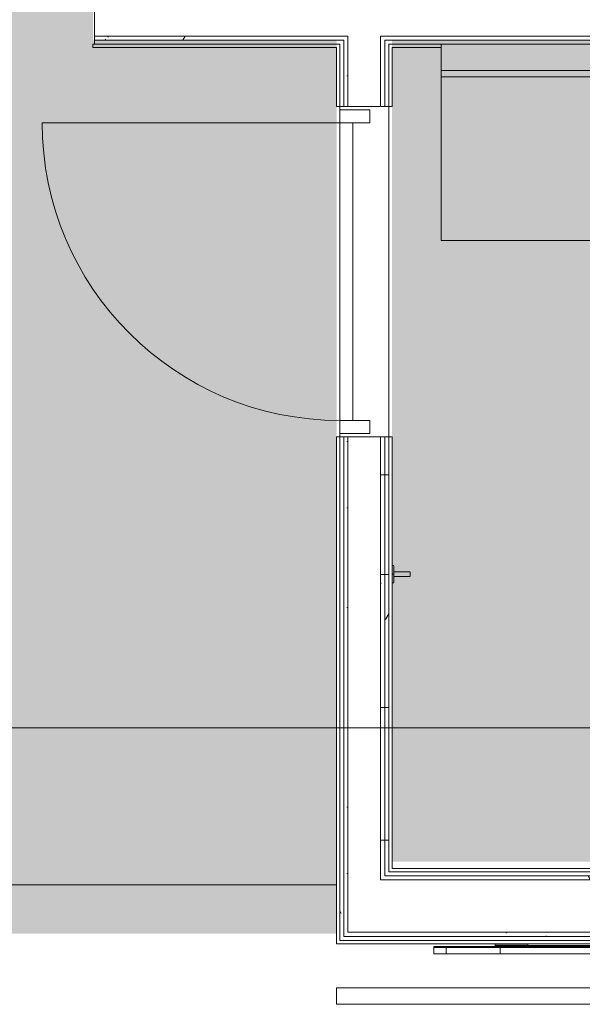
# Model space of a CAD drawing. Header units: millimetres. Extents: x 405189 to 603908, y 766722 to 946183.
# Tile 10 of 40: x 592869 to 594589, y 791428 to 794438. Entities that reach past the tile are written whole.
import ezdxf

# ---------------------------------------------------------------- set-up
doc = ezdxf.new("R2010")
doc.units = ezdxf.units.MM
for name, color, linetype, lineweight in [('A2-D', 1, 'Continuous', 5), ('A2-DOR', 1, 'Continuous', 5), ('A24', 1, 'Continuous', 5), ('A254', 6, 'Continuous', 5), ('A281-1', 1, 'Continuous', 5), ('A822', 1, 'Continuous', 5), ('A856', 6, 'Continuous', 5), ('A873', 6, 'Continuous', 5)]:
    doc.layers.add(name, color=color, linetype=linetype, lineweight=lineweight)
doc.layers.add('A200-16_Toaletter', color=7, linetype='Continuous', lineweight=5, true_color=0xf8ff9f)
pattern_1 = [(0.000387, (-230611.96, 401373.12), (406.399313, 101.602748), [33.528, -271.272, 33.528, -1896.872]), (0.000387, (-230611.96, 401373.12), (406.399313, 101.602748), [-338.328, -271.272, 33.528, -576.072, -1016]), (0.000387, (-230611.96, 401373.12), (406.399313, 101.602748), [-1219.2, 33.528, -271.272, 33.528, -677.672]), (0.000387, (-230611.96, 401373.12), (406.399313, 101.602748), [-1557.528, -169.672, 33.528, -474.472]), (120.000387, (-230459.56, 401423.92), (-291.190218, 301.150755), [33.528, -271.272, -1930.4]), (120.000387, (-230459.56, 401423.92), (-291.190218, 301.150755), [-304.8, 33.528, -271.272, -1625.6]), (120.000387, (-230459.56, 401423.92), (-291.190218, 301.150755), [-609.6, 33.528, -576.072, -1016]), (120.000387, (-230459.56, 401423.92), (-291.190218, 301.150755), [-1219.2, 33.528, -271.272, -711.2]), (120.000387, (-230459.56, 401423.92), (-291.190218, 301.150755), [-1524, 33.528, -169.672, -508]), (120.000387, (-230459.56, 401423.92), (-291.190218, 301.150755), [-1727.2, 33.528, -474.472]), (240.000387, (-230408.76, 401627.12), (-115.209095, -402.753503), [33.528, -271.272, -1930.4]), (240.000387, (-230408.76, 401627.12), (-115.209095, -402.753503), [-304.8, 33.528, -271.272, -1625.6]), (240.000387, (-230408.76, 401627.12), (-115.209095, -402.753503), [-609.6, 33.528, -576.072, -1016]), (240.000387, (-230408.76, 401627.12), (-115.209095, -402.753503), [-1219.2, 33.528, -271.272, -711.2]), (240.000387, (-230408.76, 401627.12), (-115.209095, -402.753503), [-1524, 33.528, -169.672, -508]), (240.000387, (-230408.76, 401627.12), (-115.209095, -402.753503), [-1727.2, 33.528, -474.472])]

# ---------------------------------------------------------------- blocks, each defined once
blk = doc.blocks.new('A200 - Slagdør - Enfløyet - A244 - DI_LSO - 0990 x 2190 mm-42069503-br003-h01-a-200-1-0001')
at = {"layer": 'A2-D'}
for p, q in [((-580.3, -17), (-580.3, 75)), ((-580.3, 75), (-540.3, 75)), ((-540.3, 75), (-540.3, -17)), ((-540.3, 75), (-540.3, 35)), ((369.7, 75), (-540.3, 75)), ((369.7, 75), (409.7, 75)), ((369.7, -17), (369.7, 75)), ((369.7, 35), (369.7, 75)), ((409.7, 75), (409.7, -17)), ((-540.3, 35), (369.7, 35)), ((-540.3, -17), (-580.3, -17)), ((409.7, -17), (369.7, -17))]:
    blk.add_line(p, q, dxfattribs=at)
at = {"layer": 'A2-DOR'}
for p, q in [((369.7, 985), (369.7, 75)), ((-540.3, 75), (-540.3, -17)), ((369.7, 75), (369.7, -17))]:
    blk.add_line(p, q, dxfattribs=at)
blk.add_arc((369.7, 75), 910, 90, 180, dxfattribs=at)
blk = doc.blocks.new('Railing - Railing-26643322-br003-h01-a-200-1-0001')
at = {"layer": 'A281-1'}
for p, q in [((786862.6, -604297.5), (781892.6, -604297.5)), ((781892.6, -604347.5), (781892.6, -604297.5)), ((781892.6, -604347.5), (786862.6, -604347.5))]:
    blk.add_line(p, q, dxfattribs=at)
blk = doc.blocks.new('A275 - 3D PIKTOGRAM DAME-TISSETRENGT-02 - A275 - 3D PIKTOGRAM DAME-TISSETRENGT-02-38229172-br003-h01-a-200-1-0001')
at = {"layer": 'A856'}
for p, q in [((-387.2, 31.2), (-350.3, 31.2)), ((-387.2, 11.2), (-387.2, 31.2)), ((-350.3, 31.2), (-350.3, 11.2)), ((-350.3, 31.2), (-211.4, 31.2)), ((-211.4, 11.2), (-211.4, 31.2)), ((-211.4, 31.2), (-202.8, 31.2)), ((-202.8, 31.2), (-184.4, 31.2)), ((-202.8, 31.2), (-202.8, 11.2)), ((-184.4, 31.2), (-184.4, 11.2)), ((-184.4, 31.2), (-7.9, 31.2)), ((-7.9, 31.2), (184.4, 31.2)), ((184.4, 11.2), (184.4, 31.2)), ((184.4, 31.2), (201.8, 31.2)), ((201.8, 31.2), (349.9, 31.2)), ((349.9, 11.2), (349.9, 31.2)), ((349.9, 31.2), (387.2, 31.2)), ((387.2, 11.2), (387.2, 31.2)), ((-387.2, 11.2), (-350.3, 11.2)), ((-387.2, 8.2), (-387.2, 11.2)), ((-350.3, 11.2), (-387.2, 11.2)), ((-350.3, 8.2), (-387.2, 8.2)), ((-350.3, 11.2), (-350.3, 8.2)), ((-350.3, 11.2), (-345.7, 11.2)), ((-345.7, 11.2), (-350.3, 11.2)), ((-211.4, 8.2), (-350.3, 8.2)), ((-345.7, 11.2), (-332, 11.2)), ((-332, 11.2), (-345.7, 11.2)), ((-332, 11.2), (-310.1, 11.2)), ((-310.1, 11.2), (-332, 11.2)), ((-310.1, 11.2), (-281.5, 11.2)), ((-281.5, 11.2), (-310.1, 11.2)), ((-281.5, 11.2), (-247.9, 11.2)), ((-247.9, 11.2), (-281.5, 11.2)), ((-247.9, 11.2), (-211.4, 11.2)), ((-211.4, 11.2), (-247.9, 11.2)), ((-211.4, 11.2), (-202.8, 11.2)), ((-211.4, 8.2), (-211.4, 11.2)), ((-202.8, 11.2), (-211.4, 11.2)), ((-202.8, 8.2), (-211.4, 8.2)), ((-202.8, 11.2), (-184.4, 11.2)), ((-202.8, 11.2), (-202.8, 8.2)), ((-184.4, 11.2), (-202.8, 11.2)), ((-184.4, 8.2), (-202.8, 8.2)), ((-200, 5.2), (-200, 8.2)), ((-200, 0.8), (-200, 5.2)), ((-200, 5.2), (-100, 5.2)), ((-200, 0.8), (-100, 0.8)), ((-100, 0), (-200, 0)), ((-184.4, 11.2), (-184.4, 8.2)), ((-184.4, 11.2), (-7.9, 11.2)), ((-7.9, 11.2), (-184.4, 11.2)), ((-7.9, 8.2), (-184.4, 8.2)), ((-100, 5), (-100, 8)), ((-100, 8), (100, 8)), ((-100, 0.5), (-100, 5)), ((-100, 5), (100, 5)), ((100, 0.5), (-100, 0.5)), ((100, 0), (-100, 0)), ((-7.9, 11.2), (184.4, 11.2)), ((184.4, 11.2), (-7.9, 11.2)), ((184.4, 8.2), (-7.9, 8.2)), ((100, 8), (100, 5)), ((100, 5.2), (200, 5.2)), ((100, 5), (100, 0.5)), ((100, 0.8), (200, 0.8)), ((200, 0), (100, 0)), ((184.4, 8.2), (184.4, 11.2)), ((184.4, 11.2), (201.8, 11.2)), ((201.8, 11.2), (184.4, 11.2)), ((201.8, 8.2), (184.4, 8.2)), ((200, 8.2), (200, 5.2)), ((200, 5.2), (200, 0.8)), ((201.8, 11.2), (349.9, 11.2)), ((349.9, 11.2), (201.8, 11.2)), ((349.9, 8.2), (201.8, 8.2)), ((349.9, 8.2), (349.9, 11.2)), ((349.9, 11.2), (387.2, 11.2)), ((387.2, 11.2), (349.9, 11.2)), ((387.2, 8.2), (349.9, 8.2)), ((387.2, 8.2), (387.2, 11.2))]:
    blk.add_line(p, q, dxfattribs=at)
blk = doc.blocks.new('A274 - Kleshenger - A274 - Kleshenger-V244-br003-h01-a-200-1-0001')
at = {"layer": 'A873'}
for p, q in [((-7, 55), (-7, 5)), ((-6.1, 55), (0, 55)), ((0, 55), (6.1, 55)), ((7, 5), (7, 55)), ((-26.7, 5), (-26.7, 0)), ((0, 0), (-26.7, 0)), ((-25.4, 5), (0, 5)), ((0, 0), (0, 5)), ((0, 5), (25.4, 5)), ((26.7, 0), (0, 0)), ((26.7, 0), (26.7, 5))]:
    blk.add_line(p, q, dxfattribs=at)
blk = doc.blocks.new('A271 - Stellebord_JJ - A271 - 80x900_JJ-35614079-br003-h01-a-200-1-0001')
at = {"layer": 'A873'}
for p, q in [((-325, 675), (575, 675)), ((-325, 175), (-325, 675)), ((575, 675), (575, 175)), ((575, 175), (-325, 175)), ((-325, 175), (-325, 155)), ((-325, 155), (575, 155)), ((575, 155), (-325, 155)), ((-325, 155), (-325, 75)), ((575, 155), (575, 175)), ((575, 75), (575, 155)), ((-325, 75), (575, 75))]:
    blk.add_line(p, q, dxfattribs=at)

msp = doc.modelspace()

# ---------------------------------------------------------------- hatches: boundary and pattern name
at = {"layer": 'A200-16_Toaletter'}
for points in [[(592570.3, 791824.4), (592570.3, 791644.4), (593837.8, 791644.4), (593837.8, 794374.4), (593092.8, 794374.4), (593092.8, 794544.4), (594413.3, 794544.4), (594413.3, 798434.4), (592567.8, 798434.4), (592567.8, 797999.4), (591967.8, 797999.4), (591967.8, 796499.4), (592567.8, 796499.4), (592567.8, 796064.4), (593220.8, 796064.4), (593220.8, 795919.4), (591907.8, 795919.4), (591907.8, 792660.1), (591897.8, 792660.1), (591897.8, 792584.8), (591822, 792594.4), (591746.2, 792584.4), (591630.5, 792524.7), (591551.1, 792421.5), (591522.8, 792294.4), (591563, 792144.4), (591672.8, 792034.6), (591822.8, 791994.4), (591931.9, 792014.9), (592026.1, 792073.7), (592119.4, 791824.4)], [(596207.8, 794374.4), (594007.8, 794374.4), (594007.8, 791864.4), (594907.3, 791864.4), (594907.3, 792051.4), (595307.3, 792051.4), (595307.3, 791864.4), (596207.8, 791864.4)]]:
    msp.add_hatch(color=256, dxfattribs=at).paths.add_polyline_path(points)
at = {"layer": 'A24'}
h = msp.add_hatch(dxfattribs=at)
h.set_pattern_fill('FP_1', color=256, angle=-99.2206, style=0, pattern_type=2)
h.set_pattern_definition(pattern_1)
h.paths.add_polyline_path([(598772.8, 794375.5), (599557.8, 794375.5), (599557.8, 794388), (598772.8, 794388)])
h.paths.add_polyline_path([(595908.5, 794375.5), (596242.8, 794375.5), (596242.8, 794388), (593972.8, 794388), (593972.8, 794375.5), (594681.2, 794375.5)])
h.paths.add_polyline_path([(596402.8, 794375.5), (598672.8, 794375.5), (598672.8, 794388), (596402.8, 794388)])
h.paths.add_polyline_path([(593872.8, 794375.5), (593872.8, 794388), (593097.8, 794388), (593097.8, 794375.5), (593860.3, 794375.5)])
h = msp.add_hatch(dxfattribs=at)
h.set_pattern_fill('FP_1', color=256, angle=-99.2206, style=0, pattern_type=2)
h.set_pattern_definition(pattern_1)
h.paths.add_polyline_path([(593860.3, 791648), (593872.8, 791648), (593872.8, 793163), (593860.3, 793163), (593860.3, 791833)])
h.paths.add_polyline_path([(593860.3, 794173), (593872.8, 794173), (593872.8, 794375.5), (593860.3, 794375.5), (593860.3, 794297.1)])
h = msp.add_hatch(dxfattribs=at)
h.set_pattern_fill('FP_1', color=256, angle=-99.2206, style=0, pattern_type=2)
h.set_pattern_definition(pattern_1)
h.paths.add_polyline_path([(593985.3, 791820.5), (593985.3, 793163), (593972.8, 793163), (593972.8, 791820.5)])
h.paths.add_polyline_path([(593985.3, 794173), (593985.3, 794375.5), (593972.8, 794375.5), (593972.8, 794173)])
h = msp.add_hatch(dxfattribs=at)
h.set_pattern_fill('FP_1', color=256, angle=-99.2206, style=0, pattern_type=2)
h.set_pattern_definition(pattern_1)
h.paths.add_polyline_path([(593860.3, 791635.5), (593860.3, 793163), (593847.8, 793163), (593847.8, 791635.5)])
h.paths.add_polyline_path([(593847.8, 794173), (593860.3, 794173), (593860.3, 794363), (593847.8, 794363), (593847.8, 794297.1)])
h = msp.add_hatch(dxfattribs=at)
h.set_pattern_fill('FP_1', color=256, angle=-99.2206, style=0, pattern_type=2)
h.set_pattern_definition(pattern_1)
h.paths.add_polyline_path([(593997.8, 791833), (593997.8, 793163), (593985.3, 793163), (593985.3, 791833)])
h.paths.add_polyline_path([(593985.3, 794173), (593997.8, 794173), (593997.8, 794363), (593985.3, 794363), (593985.3, 794297.1)])
h = msp.add_hatch(dxfattribs=at)
h.set_pattern_fill('FP_1', color=256, angle=-99.2206, style=0, pattern_type=2)
h.set_pattern_definition(pattern_1)
h.paths.add_polyline_path([(598672.8, 791808), (598672.8, 791820.5), (597702.8, 791820.5), (597702.8, 791808), (598363.2, 791808)])
h.paths.add_polyline_path([(594067.5, 791808), (594942.3, 791808), (594942.3, 791820.5), (593972.8, 791820.5), (593972.8, 791808)])
h.paths.add_polyline_path([(595042.3, 791808), (595172.3, 791808), (595172.3, 791820.5), (595042.3, 791820.5)])
h.paths.add_polyline_path([(595272.3, 791808), (596242.8, 791808), (596242.8, 791820.5), (595272.3, 791820.5)])
h.paths.add_polyline_path([(597602.8, 791808), (597602.8, 791820.5), (597472.8, 791820.5), (597472.8, 791808), (597596.1, 791808)])
h.paths.add_polyline_path([(596402.8, 791808), (597372.8, 791808), (597372.8, 791820.5), (596402.8, 791820.5)])
h = msp.add_hatch(dxfattribs=at)
h.set_pattern_fill('FP_1', color=256, angle=-99.2206, style=0, pattern_type=2)
h.set_pattern_definition(pattern_1)
h.paths.add_polyline_path([(598785.3, 791635.5), (598785.3, 791648), (593860.3, 791648), (593860.3, 791635.5), (598363.2, 791635.5)])

# ---------------------------------------------------------------- linework, layer by layer
for p, q in [((593097.8, 794513), (593097.8, 794363)), ((593872.8, 794388), (593097.8, 794388)), ((593860.3, 794375.5), (593097.8, 794375.5)), ((593860.3, 794375.5), (593860.3, 794363)), ((593872.8, 794388), (593872.8, 794363)), ((593972.8, 794388), (593972.8, 794363)), ((596242.8, 794388), (593972.8, 794388)), ((593985.3, 794375.5), (593985.3, 794363)), ((596230.3, 794375.5), (593985.3, 794375.5)), ((593847.8, 794363), (593092.8, 794363)), ((593092.8, 794363), (593092.8, 794353)), ((593092.8, 794353), (593837.8, 794353)), ((593097.8, 794363), (593847.8, 794363)), ((593837.8, 794353), (593837.8, 794173)), ((593847.8, 794363), (593847.8, 794173)), ((593847.8, 794173), (593847.8, 794363)), ((593860.3, 794173), (593860.3, 794363)), ((593872.8, 794173), (593872.8, 794363)), ((593972.8, 794173), (593972.8, 794363)), ((593985.3, 794173), (593985.3, 794363)), ((593997.8, 794353), (593997.8, 794363)), ((594157.8, 794363), (593997.8, 794363)), ((593997.8, 794173), (593997.8, 794353)), ((594007.8, 794353), (594157.8, 794353)), ((594007.8, 794173), (594007.8, 794353)), ((594157.8, 794363), (594157.8, 794363)), ((593837.8, 794173), (594007.8, 794173)), ((594007.8, 793163), (593837.8, 793163)), ((593837.8, 793163), (593837.8, 791613)), ((593847.8, 791635.5), (593847.8, 793163)), ((593860.3, 791833), (593860.3, 793163)), ((593872.8, 791648), (593872.8, 793163)), ((593972.8, 791833), (593972.8, 793163)), ((593985.3, 791820.5), (593985.3, 793163)), ((593997.8, 791833), (593997.8, 793163)), ((594007.8, 792768.3), (594007.8, 793163)), ((594007.8, 791843), (594007.8, 792717.6)), ((594907.3, 791843), (594007.8, 791843)), ((593860.3, 791635.5), (593860.3, 791833)), ((593972.8, 791808), (593972.8, 791833)), ((593985.3, 791820.5), (594929.8, 791820.5)), ((593997.8, 791833), (594917.3, 791833)), ((593972.8, 791808), (595042.3, 791808)), ((593847.8, 791635.5), (593847.8, 791623)), ((593847.8, 791623), (593847.8, 791635.5)), ((593860.3, 791635.5), (598544.2, 791635.5)), ((593872.8, 791648), (598544.2, 791648)), ((593837.8, 791613), (594322.8, 791613)), ((593847.8, 791623), (598544.2, 791623)), ((598544.2, 791623), (593847.8, 791623))]:
    msp.add_line(p, q, dxfattribs=at)
at = {"layer": 'A254'}
for p, q in [((593848.3, 794123), (593848.3, 794173)), ((593997.8, 794173), (593997.8, 793163)), ((593997.8, 793163), (593997.8, 794173)), ((593848.3, 793163), (593848.3, 793213)), ((592575.3, 791793), (593837.8, 791793)), ((593837.8, 791793), (592575.3, 791793))]:
    msp.add_line(p, q, dxfattribs=at)
at = {"layer": 'A822'}
msp.add_line((598544.2, 792273), (567890.5, 792273), dxfattribs=at)

# ---------------------------------------------------------------- block references
at = {"layer": 'A2-DOR', "rotation": 90}
msp.add_blockref('A200 - Slagdør - Enfløyet - A244 - DI_LSO - 0990 x 2190 mm-42069503-br003-h01-a-200-1-0001', (593922.8, 793753.2), dxfattribs=at)
at = {"layer": 'A281-1'}
msp.add_blockref('Railing - Railing-26643322-br003-h01-a-200-1-0001', (-188054.8, 1395775.4), dxfattribs=at)
at = {"layer": 'A856', "rotation": 180.000000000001}
msp.add_blockref('A275 - 3D PIKTOGRAM DAME-TISSETRENGT-02 - A275 - 3D PIKTOGRAM DAME-TISSETRENGT-02-38229172-br003-h01-a-200-1-0001', (594522.8, 791613), dxfattribs=at)
at = {"layer": 'A873'}
for name, p, rotation in [('A271 - Stellebord_JJ - A271 - 80x900_JJ-35614079-br003-h01-a-200-1-0001', (594732.8, 794438), 180.0000000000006), ('A274 - Kleshenger - A274 - Kleshenger-V244-br003-h01-a-200-1-0001', (594007.8, 792743), 270)]:
    msp.add_blockref(name, p, dxfattribs=dict(at, rotation=rotation))

doc.saveas('drawing.dxf')
